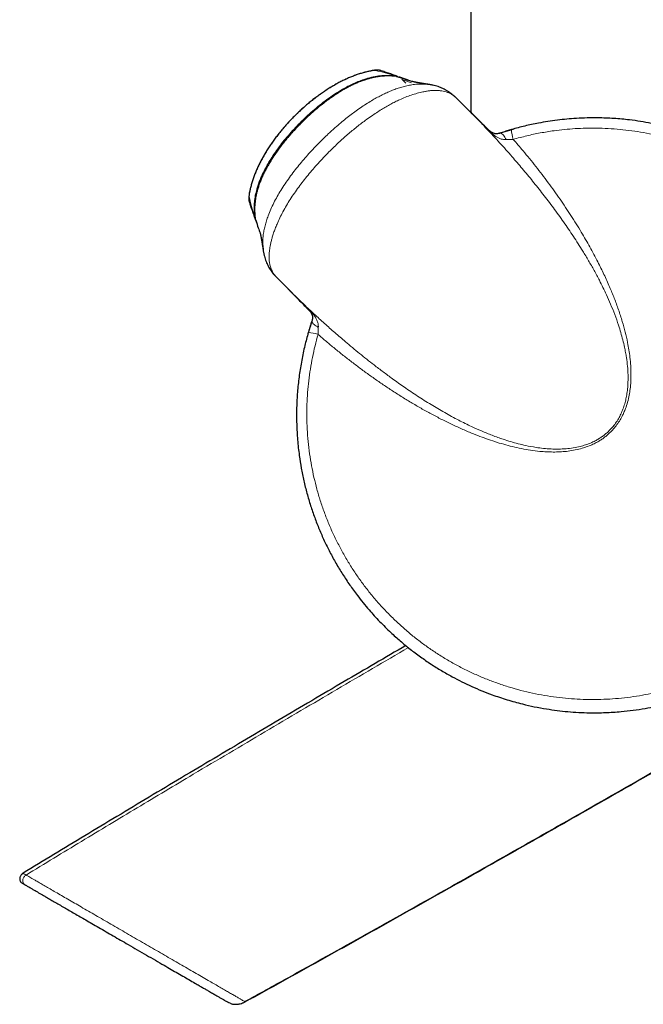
# Model space of a CAD drawing. Header units: millimetres. Extents: x 8 to 2314, y 12 to 2305.
# Tile 10 of 156: x 474 to 530, y 889 to 977. Entities that reach past the tile are written whole.
import ezdxf

# ---------------------------------------------------------------- set-up
doc = ezdxf.new("R2010")
doc.units = ezdxf.units.MM

msp = doc.modelspace()

# ---------------------------------------------------------------- linework, layer by layer
at = {"color": 7, "linetype": 'Continuous', "lineweight": 30}
for p, q in [((514.373, 979.712), (514.373, 968.906)), ((505.567, 972.606), (505.532, 972.594)), ((507.768, 972.098), (507.768, 972.099)), ((507.822, 972.115), (507.843, 972.107)), ((508.608, 971.491), (508.231, 971.868)), ((514.259, 969.016), (513.11, 970.164)), ((514.229, 969.039), (514.256, 969.013)), ((494.675, 961.714), (494.687, 961.749)), ((495.162, 959.464), (495.172, 959.436)), ((495.183, 959.514), (495.183, 959.514)), ((495.236, 959.283), (495.301, 959.095)), ((497.114, 954.175), (497.114, 954.175)), ((497.114, 954.175), (498.263, 953.025)), ((498.265, 953.027), (498.239, 953.054)), ((492.962, 889.524), (492.802, 889.601))]:
    msp.add_line(p, q, dxfattribs=at)
at = {"color": 252, "linetype": 'Continuous', "lineweight": 0}
for p, q in [((507.611, 972.163), (507.607, 972.12)), ((509.116, 971.525), (508.322, 971.802)), ((495.161, 959.675), (495.119, 959.67))]:
    msp.add_line(p, q, dxfattribs=at)
at = {"color": 252, "linetype": 'Continuous', "lineweight": 0, "flags": 128}
for points in [[(515.995, 967.312), (515.991, 967.315), (515.986, 967.316), (515.979, 967.316), (515.971, 967.315), (515.962, 967.312), (515.951, 967.307)], [(516.94, 967.031), (516.989, 967.039), (517.042, 967.032), (517.099, 967.009), (517.159, 966.971), (517.222, 966.919), (517.285, 966.853), (517.349, 966.774), (517.413, 966.683), (517.476, 966.582), (517.536, 966.472)], [(499.969, 951.287), (499.967, 951.29), (499.965, 951.296), (499.965, 951.302), (499.967, 951.31), (499.97, 951.32), (499.974, 951.331)], [(500.25, 950.342), (500.242, 950.293), (500.25, 950.24), (500.273, 950.182), (500.31, 950.122), (500.363, 950.06), (500.429, 949.996), (500.507, 949.932), (500.598, 949.868), (500.699, 949.806), (500.81, 949.745)]]:
    msp.add_lwpolyline(points, dxfattribs=at)
at = {"color": 7, "linetype": 'Continuous', "lineweight": 30, "flags": 128}
for points in [[(516.941, 967.032), (516.977, 967.043), (517.228, 967.126)], [(517.243, 967.131), (517.638, 967.255), (518.239, 967.43)]]:
    msp.add_lwpolyline(points, dxfattribs=at)
at = {"color": 252, "linetype": 'Continuous', "lineweight": 0}
for centre, radius, start, end in [((506.101, 971.688), 0.966, 71.25109, 101.29588), ((520.918, 967.448), 2.912, 181.63252, 199.16768), ((495.593, 961.181), 0.966, 168.72576, 198.74347), ((499.979, 951.298), 0.0146, 227.46958, 271.77485), ((499.928, 946.874), 2.4, 68.9417, 90.25798)]:
    msp.add_arc(centre, radius, start, end, dxfattribs=at)
at = {"color": 7, "linetype": 'Continuous', "lineweight": 30}
msp.add_arc((525.373, 941.909), 26.5, 161.53583, 164.08199, dxfattribs=at)
for points, knots in [([(505.568, 972.605), (505.527, 972.597), (505.381, 972.571), (505.122, 972.51), (504.789, 972.424), (504.449, 972.32), (504.107, 972.202), (503.764, 972.071), (503.42, 971.925), (503.075, 971.766), (502.728, 971.592), (502.381, 971.405), (502.034, 971.205), (501.689, 970.992), (501.346, 970.769), (501.006, 970.534), (500.669, 970.288), (500.335, 970.031), (500.004, 969.764), (499.678, 969.488), (499.357, 969.203), (499.043, 968.911), (498.735, 968.612), (498.434, 968.305), (498.14, 967.992), (497.852, 967.671), (497.573, 967.345), (497.303, 967.013), (497.042, 966.677), (496.791, 966.337), (496.551, 965.992), (496.32, 965.643), (496.101, 965.291), (495.895, 964.937), (495.702, 964.582), (495.524, 964.226), (495.359, 963.87), (495.207, 963.512), (495.071, 963.155), (494.95, 962.801), (494.845, 962.451), (494.76, 962.116), (494.705, 961.876), (494.683, 961.75), (494.679, 961.727)], [0, 0, 0, 0, 0.007859, 0.028609, 0.051, 0.073632, 0.096559, 0.119798, 0.143296, 0.167192, 0.191455, 0.216046, 0.240911, 0.265989, 0.291205, 0.316556, 0.342043, 0.367762, 0.393638, 0.419619, 0.445651, 0.471672, 0.497608, 0.523518, 0.549661, 0.575767, 0.601828, 0.627833, 0.653776, 0.67965, 0.705397, 0.731103, 0.756836, 0.782258, 0.807394, 0.832272, 0.856926, 0.881389, 0.905746, 0.92943, 0.952625, 0.975555, 0.995468, 1, 1, 1, 1]), ([(507.768, 972.097), (507.711, 972.104), (507.559, 972.124), (507.314, 972.14), (507.032, 972.147), (506.751, 972.14), (506.466, 972.119), (506.179, 972.085), (505.888, 972.037), (505.597, 971.975), (505.3, 971.898), (504.996, 971.806), (504.685, 971.699), (504.368, 971.576), (504.048, 971.438), (503.722, 971.283), (503.39, 971.111), (503.05, 970.92), (502.701, 970.71), (502.339, 970.478), (501.962, 970.221), (501.575, 969.942), (501.182, 969.643), (500.791, 969.328), (500.401, 968.997), (500.011, 968.648), (499.621, 968.281), (499.229, 967.894), (498.841, 967.493), (498.464, 967.083), (498.106, 966.672), (497.768, 966.262), (497.449, 965.853), (497.148, 965.445), (496.876, 965.051), (496.631, 964.676), (496.416, 964.324), (496.221, 963.983), (496.04, 963.641), (495.872, 963.295), (495.719, 962.947), (495.586, 962.606), (495.471, 962.272), (495.376, 961.955), (495.3, 961.657), (495.24, 961.369), (495.193, 961.078), (495.159, 960.782), (495.14, 960.489), (495.135, 960.198), (495.145, 959.911), (495.162, 959.683), (495.18, 959.551), (495.185, 959.514)], [0, 0, 0, 0, 0.00878, 0.02366, 0.03777, 0.052305, 0.066985, 0.081851, 0.096946, 0.112309, 0.127865, 0.144181, 0.161196, 0.178626, 0.196552, 0.215059, 0.234242, 0.254214, 0.275113, 0.297113, 0.320464, 0.345439, 0.370786, 0.396568, 0.422853, 0.449711, 0.477223, 0.50548, 0.534607, 0.563319, 0.591319, 0.618633, 0.64529, 0.67132, 0.696755, 0.719194, 0.740345, 0.760448, 0.779664, 0.800073, 0.819608, 0.838378, 0.856503, 0.874085, 0.889305, 0.903961, 0.919444, 0.934734, 0.949838, 0.964772, 0.979557, 0.994222, 1, 1, 1, 1]), ([(506.377, 972.613), (506.359, 972.619), (506.315, 972.632), (506.246, 972.645), (506.174, 972.655), (506.105, 972.66), (506.035, 972.661), (505.957, 972.658), (505.866, 972.651), (505.763, 972.639), (505.662, 972.623), (505.596, 972.611), (505.567, 972.605)], [0, 0, 0, 0, 0.065011, 0.153866, 0.237296, 0.318156, 0.402718, 0.500165, 0.626124, 0.768356, 0.897498, 1, 1, 1, 1]), ([(507.844, 972.11), (507.783, 972.132), (507.447, 972.25), (506.969, 972.414), (506.556, 972.553), (506.411, 972.602)], [0, 0, 0, 0, 0.1264588, 0.694292, 1, 1, 1, 1]), ([(507.768, 972.098), (508.045, 972.014), (508.38, 971.912), (508.709, 971.797), (508.765, 971.777)], [0, 0, 0, 0, 0.828655, 1, 1, 1, 1]), ([(508.745, 971.788), (508.516, 971.868), (508.262, 971.957), (508.013, 972.041), (507.988, 972.049)], [0, 0, 0, 0, 0.901133, 1, 1, 1, 1]), ([(509.13, 971.652), (509.019, 971.692), (508.895, 971.736), (508.773, 971.779), (508.76, 971.783)], [0, 0, 0, 0, 0.89511, 1, 1, 1, 1]), ([(510.723, 971.37), (510.708, 971.373), (510.671, 971.378), (510.616, 971.387), (510.559, 971.395), (510.507, 971.403), (510.461, 971.41), (510.418, 971.417), (510.38, 971.423), (510.342, 971.429), (510.303, 971.435), (510.26, 971.442), (510.213, 971.449), (510.166, 971.457), (510.121, 971.464), (510.081, 971.471), (510.046, 971.477), (510.016, 971.482), (509.991, 971.486), (509.97, 971.49), (509.95, 971.493), (509.928, 971.497), (509.901, 971.501), (509.872, 971.506), (509.84, 971.512), (509.808, 971.517), (509.776, 971.523), (509.746, 971.528), (509.712, 971.535), (509.674, 971.541), (509.633, 971.549), (509.598, 971.555), (509.566, 971.561), (509.536, 971.567), (509.505, 971.573), (509.47, 971.58), (509.429, 971.588), (509.384, 971.597), (509.341, 971.606), (509.305, 971.613), (509.271, 971.621), (509.24, 971.628), (509.211, 971.634), (509.183, 971.64), (509.159, 971.646), (509.138, 971.651), (509.122, 971.655), (509.111, 971.658), (509.105, 971.66), (509.107, 971.659), (509.107, 971.659)], [0, 0, 0, 0, 0.021115, 0.049575, 0.075116, 0.098159, 0.119133, 0.138487, 0.156224, 0.172851, 0.191242, 0.211845, 0.234655, 0.259663, 0.280431, 0.299639, 0.316877, 0.332148, 0.343567, 0.353577, 0.363028, 0.374499, 0.388163, 0.404013, 0.420952, 0.438738, 0.455665, 0.471717, 0.486896, 0.511836, 0.534013, 0.553952, 0.572462, 0.589558, 0.607734, 0.629497, 0.657431, 0.688655, 0.717694, 0.744429, 0.769529, 0.795856, 0.821914, 0.849603, 0.878072, 0.906706, 0.93552, 0.964513, 0.993705, 1, 1, 1, 1]), ([(511.072, 971.3), (511.033, 971.31), (510.891, 971.347), (510.634, 971.384), (510.416, 971.411), (510.304, 971.413), (510.303, 971.413)], [0, 0, 0, 0, 0.15728, 0.576013, 0.996547, 1, 1, 1, 1]), ([(513.017, 970.244), (513.002, 970.259), (512.932, 970.326), (512.801, 970.439), (512.618, 970.585), (512.424, 970.723), (512.22, 970.851), (512.012, 970.965), (511.8, 971.064), (511.584, 971.151), (511.36, 971.226), (511.191, 971.275), (511.096, 971.295), (511.08, 971.299)], [0, 0, 0, 0, 0.0303, 0.137423, 0.240945, 0.352487, 0.460567, 0.565726, 0.667714, 0.769614, 0.873882, 0.978712, 1, 1, 1, 1]), ([(499.917, 949.274), (499.811, 948.89), (499.646, 948.291), (499.46, 947.467), (499.327, 946.809), (499.211, 946.147), (499.112, 945.482), (499.03, 944.814), (498.964, 944.142), (498.916, 943.469), (498.882, 942.74), (498.868, 941.958), (498.879, 941.167), (498.911, 940.421), (498.96, 939.721), (499.027, 939.021), (499.131, 938.179), (499.287, 937.196), (499.514, 936.075), (499.791, 934.96), (500.114, 933.868), (500.479, 932.801), (500.885, 931.76), (501.336, 930.733), (501.834, 929.719), (502.377, 928.722), (502.967, 927.742), (503.602, 926.785), (504.216, 925.941), (504.795, 925.204), (505.3, 924.602), (505.792, 924.048), (506.268, 923.539), (506.758, 923.043), (507.366, 922.459), (508.102, 921.799), (508.981, 921.077), (509.893, 920.39), (510.824, 919.75), (511.768, 919.158), (512.686, 918.635), (513.586, 918.168), (514.466, 917.751), (515.362, 917.366), (516.189, 917.046), (516.941, 916.783), (517.613, 916.567), (518.293, 916.369), (519.1, 916.157), (520.038, 915.944), (521.068, 915.754), (522.064, 915.61), (523.023, 915.507), (523.988, 915.439), (524.867, 915.409), (525.657, 915.407), (526.358, 915.424), (527.059, 915.459), (527.886, 915.523), (528.838, 915.629), (529.869, 915.786), (530.853, 915.976), (531.79, 916.191), (532.72, 916.442), (533.557, 916.7), (534.302, 916.955), (534.956, 917.199), (535.604, 917.46), (536.365, 917.79), (537.232, 918.202), (538.159, 918.69), (539.03, 919.192), (539.848, 919.704), (540.648, 920.247), (541.357, 920.767), (541.979, 921.253), (542.519, 921.699), (543.047, 922.16), (543.66, 922.723), (544.348, 923.4), (545.068, 924.169), (545.73, 924.934), (546.337, 925.69), (546.918, 926.469), (547.419, 927.197), (547.848, 927.864), (548.213, 928.465), (548.562, 929.077), (548.959, 929.816), (549.389, 930.69), (549.82, 931.665), (550.196, 932.616), (550.523, 933.541), (550.816, 934.479), (551.05, 935.34), (551.236, 936.12), (551.382, 936.816), (551.509, 937.516), (551.624, 938.26), (551.722, 939.048), (551.795, 939.834), (551.842, 940.578), (551.868, 941.279), (551.876, 941.981), (551.862, 942.828), (551.812, 943.821), (551.705, 944.959), (551.548, 946.095), (551.361, 947.123), (551.158, 948.042), (550.962, 948.809), (550.757, 949.527), (550.547, 950.197), (550.318, 950.861), (550.021, 951.657), (549.64, 952.576), (549.157, 953.614), (548.627, 954.634), (548.105, 955.54), (547.607, 956.335), (547.168, 956.989), (546.736, 957.594), (546.315, 958.151), (545.879, 958.698), (545.335, 959.345), (544.672, 960.081), (543.873, 960.894), (543.036, 961.675), (542.176, 962.411), (541.296, 963.101), (540.436, 963.72), (539.587, 964.281), (538.754, 964.789), (537.9, 965.267), (537.109, 965.673), (536.387, 966.015), (535.739, 966.301), (535.082, 966.569), (534.298, 966.866), (533.383, 967.177), (532.373, 967.475), (531.392, 967.722), (530.443, 967.925), (529.485, 968.094), (528.609, 968.215), (527.82, 968.299), (527.117, 968.354), (526.412, 968.391), (525.621, 968.412), (524.743, 968.407), (523.819, 968.368), (522.934, 968.301), (522.088, 968.209), (521.244, 968.09), (520.279, 967.921), (519.197, 967.691), (518.404, 967.474), (518.008, 967.365)], [0, 0, 0, 0, 0.008509, 0.013285, 0.018065, 0.022861, 0.027658, 0.032467, 0.037276, 0.042102, 0.046931, 0.052901, 0.058876, 0.063892, 0.068908, 0.073939, 0.078969, 0.08713, 0.095305, 0.103548, 0.111807, 0.119793, 0.127792, 0.135857, 0.143935, 0.152117, 0.160313, 0.168577, 0.176856, 0.182814, 0.188778, 0.193783, 0.198788, 0.203807, 0.208825, 0.216963, 0.225116, 0.233335, 0.241568, 0.249453, 0.257352, 0.264324, 0.271297, 0.278307, 0.285316, 0.290378, 0.295439, 0.300515, 0.30559, 0.313385, 0.321193, 0.328085, 0.334977, 0.341906, 0.348835, 0.353838, 0.35884, 0.363857, 0.368874, 0.376609, 0.384357, 0.391198, 0.398038, 0.404915, 0.411792, 0.416757, 0.421723, 0.426703, 0.431682, 0.439424, 0.447179, 0.454026, 0.460873, 0.467758, 0.474642, 0.479614, 0.484586, 0.489572, 0.494559, 0.502337, 0.510129, 0.51701, 0.523891, 0.53081, 0.537729, 0.542727, 0.547724, 0.552736, 0.557748, 0.565627, 0.57352, 0.580491, 0.587462, 0.594472, 0.601482, 0.606546, 0.61161, 0.616689, 0.621767, 0.627722, 0.633683, 0.638687, 0.643691, 0.648709, 0.653728, 0.661869, 0.670025, 0.678249, 0.686489, 0.692475, 0.698467, 0.703498, 0.708528, 0.713573, 0.718617, 0.726799, 0.734996, 0.743261, 0.751541, 0.757512, 0.76349, 0.768506, 0.773523, 0.778554, 0.783585, 0.791742, 0.799915, 0.808154, 0.816408, 0.824322, 0.832248, 0.839247, 0.846245, 0.85328, 0.860316, 0.865396, 0.870476, 0.87557, 0.880665, 0.88851, 0.896369, 0.903307, 0.910244, 0.917219, 0.924194, 0.92923, 0.934266, 0.939317, 0.944367, 0.951241, 0.958125, 0.96419, 0.970254, 0.976345, 0.982435, 0.991208, 1, 1, 1, 1]), ([(515.995, 967.312), (515.82, 967.484), (515.251, 968.043), (514.611, 968.672), (514.146, 969.129), (514.075, 969.199)], [0, 0, 0, 0, 0.273471, 0.888588, 1, 1, 1, 1]), ([(516.941, 967.032), (516.941, 967.032), (516.912, 967.021), (516.855, 967.008), (516.768, 966.992), (516.68, 966.987), (516.591, 966.991), (516.501, 967.006), (516.416, 967.031), (516.341, 967.062), (516.275, 967.095), (516.217, 967.131), (516.165, 967.167), (516.117, 967.203), (516.073, 967.24), (516.031, 967.277), (516.006, 967.301), (515.995, 967.313)], [0, 0, 0, 0, 0.000037, 0.077221, 0.162659, 0.255753, 0.355011, 0.459391, 0.577486, 0.66193, 0.734001, 0.799727, 0.848362, 0.892158, 0.931648, 0.967777, 1, 1, 1, 1]), ([(518.008, 967.365), (517.939, 967.345), (517.801, 967.304), (517.592, 967.241), (517.384, 967.176), (517.164, 967.106), (517.018, 967.057), (516.94, 967.031)], [0, 0, 0, 0, 0.189617, 0.380286, 0.574478, 0.769996, 1, 1, 1, 1]), ([(494.675, 961.714), (494.669, 961.679), (494.656, 961.606), (494.64, 961.498), (494.627, 961.382), (494.621, 961.276), (494.621, 961.179), (494.627, 961.098), (494.639, 961.018), (494.652, 960.953), (494.665, 960.915), (494.668, 960.906)], [0, 0, 0, 0, 0.12402, 0.259404, 0.401994, 0.577627, 0.68725, 0.774421, 0.866803, 0.967519, 1, 1, 1, 1]), ([(494.679, 960.87), (494.711, 960.773), (494.835, 960.406), (494.995, 959.939), (495.126, 959.566), (495.16, 959.469)], [0, 0, 0, 0, 0.20986, 0.794579, 1, 1, 1, 1]), ([(495.172, 959.44), (495.181, 959.412), (495.196, 959.367), (495.219, 959.325), (495.228, 959.308)], [0, 0, 0, 0, 0.606616, 1, 1, 1, 1]), ([(495.187, 959.494), (495.191, 959.47), (495.2, 959.403), (495.218, 959.33), (495.236, 959.282), (495.239, 959.276)], [0, 0, 0, 0, 0.326246, 0.900643, 1, 1, 1, 1]), ([(495.24, 959.271), (495.316, 959.05), (495.441, 958.682), (495.574, 958.307), (495.627, 958.158)], [0, 0, 0, 0, 0.601169, 1, 1, 1, 1]), ([(495.621, 958.178), (495.621, 958.177), (495.621, 958.177), (495.624, 958.167), (495.628, 958.152), (495.633, 958.131), (495.639, 958.105), (495.646, 958.077), (495.653, 958.047), (495.66, 958.016), (495.666, 957.986), (495.672, 957.956), (495.678, 957.928), (495.684, 957.902), (495.689, 957.875), (495.695, 957.844), (495.702, 957.809), (495.709, 957.775), (495.715, 957.743), (495.721, 957.713), (495.726, 957.683), (495.732, 957.652), (495.738, 957.619), (495.744, 957.585), (495.751, 957.548), (495.758, 957.508), (495.765, 957.467), (495.773, 957.425), (495.779, 957.385), (495.786, 957.347), (495.792, 957.31), (495.798, 957.274), (495.805, 957.235), (495.812, 957.193), (495.819, 957.148), (495.827, 957.1), (495.835, 957.052), (495.842, 957.007), (495.848, 956.968), (495.853, 956.937), (495.856, 956.915), (495.859, 956.899), (495.862, 956.882), (495.865, 956.86), (495.869, 956.832), (495.875, 956.798), (495.881, 956.757), (495.888, 956.71), (495.896, 956.656), (495.904, 956.605), (495.909, 956.572), (495.911, 956.559)], [0, 0, 0, 0, 0.024831, 0.052489, 0.082338, 0.113406, 0.145047, 0.173589, 0.201876, 0.228639, 0.252972, 0.275455, 0.297755, 0.313153, 0.33077, 0.350824, 0.373328, 0.395772, 0.41567, 0.433006, 0.451347, 0.468377, 0.486481, 0.505665, 0.525939, 0.54733, 0.569843, 0.591359, 0.612144, 0.63168, 0.649962, 0.66746, 0.686374, 0.706428, 0.728094, 0.751379, 0.775489, 0.797165, 0.816045, 0.832123, 0.840205, 0.847329, 0.854404, 0.864129, 0.876686, 0.892077, 0.91031, 0.93139, 0.955325, 0.982121, 1, 1, 1, 1]), ([(495.87, 957.028), (495.875, 956.931), (495.886, 956.686), (495.927, 956.41), (495.974, 956.239), (495.983, 956.206)], [0, 0, 0, 0, 0.347429, 0.874215, 1, 1, 1, 1]), ([(495.916, 956.561), (495.927, 956.475), (495.942, 956.353), (495.974, 956.239), (495.983, 956.206)], [0, 0, 0, 0, 0.712641, 1, 1, 1, 1]), ([(495.984, 956.198), (495.993, 956.157), (496.021, 956.036), (496.08, 955.842), (496.161, 955.614), (496.254, 955.396), (496.358, 955.186), (496.473, 954.983), (496.6, 954.787), (496.733, 954.604), (496.876, 954.43), (496.976, 954.318), (497.03, 954.264), (497.034, 954.26)], [0, 0, 0, 0, 0.054793, 0.161859, 0.268498, 0.374636, 0.477748, 0.58306, 0.688651, 0.795017, 0.892683, 0.992378, 1, 1, 1, 1]), ([(498.083, 953.205), (498.148, 953.14), (498.413, 952.871), (499.041, 952.231), (499.605, 951.657), (499.969, 951.287)], [0, 0, 0, 0, 0.102385, 0.421222, 1, 1, 1, 1]), ([(499.969, 951.287), (499.976, 951.279), (499.997, 951.258), (500.031, 951.221), (500.069, 951.177), (500.104, 951.131), (500.139, 951.083), (500.171, 951.032), (500.203, 950.974), (500.233, 950.91), (500.26, 950.837), (500.281, 950.754), (500.292, 950.669), (500.294, 950.576), (500.285, 950.483), (500.271, 950.41), (500.257, 950.369), (500.253, 950.358)], [0, 0, 0, 0, 0.021069, 0.059775, 0.097836, 0.14072, 0.188212, 0.240481, 0.305266, 0.381068, 0.468998, 0.576979, 0.679449, 0.783531, 0.88417, 0.967695, 1, 1, 1, 1]), ([(500.25, 950.342), (500.229, 950.277), (500.186, 950.148), (500.12, 949.945), (500.055, 949.738), (499.987, 949.513), (499.941, 949.358), (499.917, 949.274)], [0, 0, 0, 0, 0.188873, 0.379127, 0.57345, 0.769056, 1, 1, 1, 1]), ([(508.603, 921.397), (506.776, 920.329), (503.011, 918.127), (497.318, 914.774), (491.529, 911.345), (485.764, 907.903), (480.095, 904.495), (476.356, 902.222), (474.525, 901.108)], [0, 0, 0, 0, 0.160082, 0.329967, 0.499681, 0.669041, 0.837863, 1, 1, 1, 1]), ([(494.268, 889.676), (495.532, 890.373), (499.138, 892.36), (505.072, 895.671), (512.074, 899.602), (519.063, 903.557), (526.034, 907.525), (532.855, 911.426), (537.348, 914.008), (539.527, 915.26)], [0, 0, 0, 0, 0.0833069, 0.2375831, 0.3920968, 0.5466378, 0.7009951, 0.8549569, 1, 1, 1, 1]), ([(539.598, 915.253), (537.506, 914.051), (533.312, 911.641), (527.004, 908.033), (520.672, 904.425), (514.221, 900.769), (507.657, 897.074), (500.99, 893.344), (496.536, 890.881), (494.312, 889.651)], [0, 0, 0, 0, 0.1391756, 0.2789274, 0.4190755, 0.5594403, 0.7065263, 0.8534478, 1, 1, 1, 1]), ([(474.524, 901.108), (474.483, 901.079), (474.403, 901.022), (474.319, 900.913), (474.268, 900.812), (474.239, 900.716), (474.226, 900.609), (474.238, 900.503), (474.272, 900.411), (474.313, 900.342), (474.369, 900.28), (474.416, 900.249), (474.439, 900.233)], [0, 0, 0, 0, 0.145203, 0.277742, 0.38599, 0.466212, 0.563165, 0.69131, 0.764266, 0.84101, 0.920049, 1, 1, 1, 1]), ([(474.439, 900.233), (474.445, 900.23), (474.457, 900.223), (474.545, 900.172), (474.652, 900.11), (474.705, 900.079)], [0, 0, 0, 0, 0.333271, 0.666589, 1, 1, 1, 1]), ([(474.705, 900.079), (474.716, 900.073), (474.737, 900.061), (474.823, 900.011), (474.95, 899.937), (475.121, 899.838), (475.335, 899.715), (475.566, 899.581), (475.8, 899.446), (476.025, 899.315), (476.267, 899.175), (476.557, 899.007), (476.901, 898.808), (477.308, 898.572), (477.736, 898.324), (478.181, 898.067), (478.638, 897.802), (479.113, 897.527), (479.606, 897.242), (480.117, 896.946), (480.674, 896.624), (481.273, 896.277), (481.913, 895.906), (482.56, 895.531), (483.215, 895.152), (483.929, 894.739), (484.696, 894.295), (485.508, 893.824), (486.307, 893.362), (487.044, 892.935), (487.714, 892.547), (488.316, 892.199), (488.889, 891.867), (489.435, 891.551), (489.894, 891.285), (490.274, 891.065), (490.581, 890.887), (490.87, 890.72), (491.169, 890.547), (491.471, 890.372), (491.768, 890.2), (492.033, 890.047), (492.264, 889.913), (492.457, 889.801), (492.609, 889.713), (492.719, 889.649), (492.789, 889.609), (492.798, 889.604), (492.802, 889.601)], [0, 0, 0, 0, 0.020744, 0.041343, 0.061933, 0.08265, 0.103627, 0.124994, 0.140383, 0.155756, 0.171155, 0.186623, 0.207425, 0.228521, 0.250004, 0.270552, 0.291114, 0.311763, 0.332568, 0.3536, 0.374925, 0.399937, 0.424854, 0.449776, 0.474804, 0.500038, 0.531529, 0.562718, 0.5938, 0.624973, 0.650592, 0.675775, 0.700643, 0.72532, 0.749934, 0.766223, 0.782245, 0.798039, 0.813646, 0.834234, 0.854669, 0.875055, 0.895935, 0.916714, 0.937521, 0.958513, 0.979294, 1, 1, 1, 1]), ([(492.962, 889.524), (492.998, 889.51), (493.063, 889.486), (493.171, 889.46), (493.276, 889.444), (493.374, 889.437), (493.47, 889.434), (493.57, 889.438), (493.707, 889.452), (493.879, 889.487), (494.084, 889.552), (494.222, 889.622), (494.297, 889.66)], [0, 0, 0, 0, 0.138476, 0.252615, 0.343618, 0.415336, 0.458226, 0.518632, 0.603072, 0.711948, 0.844879, 1, 1, 1, 1]), ([(494.292, 889.663), (494.291, 889.664), (494.289, 889.665), (494.274, 889.674), (494.267, 889.678)], [0, 0, 0, 0, 0.517168, 1, 1, 1, 1])]:
    msp.add_open_spline(points, degree=3, knots=knots, dxfattribs=at)
at = {"color": 252, "linetype": 'Continuous', "lineweight": 0}
for points, knots in [([(505.532, 972.594), (505.339, 972.553), (504.951, 972.469), (504.376, 972.296), (503.806, 972.088), (503.273, 971.858), (502.776, 971.615), (502.315, 971.366), (501.861, 971.097), (501.409, 970.808), (500.962, 970.5), (500.519, 970.172), (500.085, 969.828), (499.677, 969.484), (499.297, 969.144), (498.942, 968.81), (498.594, 968.466), (498.254, 968.111), (497.921, 967.745), (497.596, 967.368), (497.282, 966.983), (496.988, 966.6), (496.714, 966.223), (496.43, 965.807), (496.133, 965.34), (495.832, 964.818), (495.577, 964.33), (495.365, 963.877), (495.19, 963.462), (495.033, 963.042), (494.896, 962.616), (494.778, 962.185), (494.717, 961.895), (494.687, 961.749)], [0, 0, 0, 0, 0.038186, 0.076736, 0.115288, 0.154189, 0.186855, 0.219522, 0.252447, 0.285372, 0.319058, 0.352745, 0.386677, 0.420609, 0.450176, 0.479743, 0.509469, 0.539194, 0.569416, 0.599639, 0.630033, 0.660428, 0.68818, 0.715932, 0.753428, 0.790947, 0.82844, 0.85698, 0.885519, 0.913991, 0.94261, 0.971228, 1, 1, 1, 1]), ([(495.119, 959.67), (495.105, 959.855), (495.077, 960.223), (495.1, 960.783), (495.17, 961.346), (495.278, 961.844), (495.401, 962.272), (495.524, 962.635), (495.664, 962.995), (495.819, 963.35), (496.017, 963.762), (496.266, 964.223), (496.597, 964.776), (496.982, 965.358), (497.427, 965.966), (497.897, 966.557), (498.394, 967.135), (498.914, 967.698), (499.458, 968.246), (500.022, 968.776), (500.618, 969.296), (501.246, 969.802), (501.909, 970.29), (502.599, 970.747), (503.24, 971.12), (503.824, 971.415), (504.341, 971.643), (504.802, 971.814), (505.202, 971.938), (505.537, 972.025), (505.954, 972.112), (506.456, 972.179), (507.036, 972.206), (507.421, 972.177), (507.611, 972.163)], [0, 0, 0, 0, 0.028764, 0.057532, 0.087261, 0.116995, 0.136838, 0.156786, 0.176736, 0.196959, 0.217183, 0.2479, 0.27862, 0.317615, 0.356696, 0.395993, 0.435349, 0.475385, 0.515471, 0.55571, 0.596002, 0.638647, 0.681372, 0.724404, 0.767576, 0.796923, 0.826288, 0.855622, 0.873568, 0.891513, 0.909555, 0.939924, 0.970289, 1, 1, 1, 1]), ([(507.768, 972.098), (507.591, 972.116), (507.236, 972.151), (506.697, 972.142), (506.157, 972.087), (505.68, 971.996), (505.269, 971.889), (504.923, 971.781), (504.521, 971.636), (504.068, 971.446), (503.511, 971.175), (502.923, 970.848), (502.309, 970.46), (501.72, 970.05), (501.148, 969.616), (500.587, 969.156), (500.039, 968.674), (499.505, 968.17), (498.987, 967.647), (498.42, 967.037), (497.872, 966.394), (497.345, 965.718), (496.946, 965.157), (496.616, 964.65), (496.348, 964.204), (496.084, 963.724), (495.832, 963.207), (495.599, 962.648), (495.404, 962.07), (495.274, 961.554), (495.196, 961.11), (495.154, 960.74), (495.135, 960.368), (495.138, 959.957), (495.167, 959.674), (495.183, 959.514)], [0, 0, 0, 0, 0.027436, 0.054875, 0.082993, 0.111114, 0.129709, 0.148405, 0.167101, 0.195625, 0.224151, 0.262587, 0.29932, 0.336136, 0.373157, 0.410232, 0.447923, 0.48566, 0.523526, 0.561434, 0.614091, 0.653823, 0.693553, 0.720294, 0.747033, 0.773864, 0.804798, 0.835729, 0.867224, 0.898708, 0.91774, 0.936771, 0.956014, 0.975257, 1, 1, 1, 1]), ([(505.912, 972.636), (505.899, 972.637), (505.875, 972.64), (505.806, 972.635), (505.727, 972.627), (505.635, 972.613), (505.567, 972.6), (505.532, 972.594)], [0, 0, 0, 0, 0.214308, 0.401954, 0.597398, 0.796145, 1, 1, 1, 1]), ([(507.611, 972.163), (507.327, 972.248), (506.758, 972.42), (506.194, 972.564), (505.912, 972.636)], [0, 0, 0, 0, 0.4999873, 1, 1, 1, 1]), ([(507.611, 972.163), (507.667, 972.156), (507.74, 972.147), (507.807, 972.121), (507.822, 972.115)], [0, 0, 0, 0, 0.778762, 1, 1, 1, 1]), ([(510.303, 971.413), (510.172, 971.418), (509.909, 971.426), (509.483, 971.399), (509.039, 971.339), (508.58, 971.244), (508.141, 971.125), (507.714, 970.985), (507.302, 970.827), (506.898, 970.651), (506.491, 970.457), (506.079, 970.241), (505.636, 969.991), (505.173, 969.708), (504.675, 969.381), (504.198, 969.047), (503.724, 968.695), (503.268, 968.34), (502.784, 967.943), (502.256, 967.489), (501.622, 966.912), (501.004, 966.312), (500.435, 965.725), (499.971, 965.225), (499.52, 964.712), (499.079, 964.186), (498.653, 963.646), (498.239, 963.092), (497.844, 962.526), (497.479, 961.961), (497.147, 961.399), (496.846, 960.839), (496.575, 960.267), (496.356, 959.733), (496.188, 959.241), (496.062, 958.795), (495.964, 958.35), (495.899, 957.932), (495.867, 957.54), (495.855, 957.246), (495.867, 957.077), (495.87, 957.028)], [0, 0, 0, 0, 0.019998, 0.040237, 0.063996, 0.08625, 0.108597, 0.129409, 0.15028, 0.170592, 0.190944, 0.212723, 0.234539, 0.260426, 0.286358, 0.31501, 0.338714, 0.365464, 0.392243, 0.422083, 0.458027, 0.506191, 0.536336, 0.566512, 0.596788, 0.627102, 0.657866, 0.688675, 0.719643, 0.750676, 0.77958, 0.808562, 0.837822, 0.8672, 0.889365, 0.911607, 0.933593, 0.955673, 0.97404, 0.992476, 1, 1, 1, 1]), ([(497.116, 954.177), (497.09, 954.202), (496.989, 954.3), (496.84, 954.492), (496.701, 954.727), (496.606, 954.949), (496.53, 955.182), (496.466, 955.471), (496.43, 955.824), (496.427, 956.205), (496.457, 956.56), (496.504, 956.881), (496.559, 957.168), (496.628, 957.467), (496.717, 957.798), (496.828, 958.153), (496.968, 958.544), (497.148, 958.995), (497.381, 959.502), (497.663, 960.052), (497.973, 960.6), (498.312, 961.148), (498.675, 961.695), (499.063, 962.24), (499.469, 962.778), (499.894, 963.311), (500.336, 963.838), (500.796, 964.358), (501.269, 964.868), (501.841, 965.457), (502.519, 966.117), (503.18, 966.717), (503.724, 967.182), (504.14, 967.524), (504.562, 967.856), (505.028, 968.208), (505.502, 968.547), (505.984, 968.872), (506.419, 969.148), (506.843, 969.4), (507.249, 969.627), (507.651, 969.835), (508.087, 970.045), (508.567, 970.25), (509.089, 970.444), (509.611, 970.606), (510.059, 970.715), (510.431, 970.784), (510.737, 970.826), (511.045, 970.851), (511.36, 970.854), (511.658, 970.834), (511.937, 970.789), (512.193, 970.722), (512.434, 970.633), (512.658, 970.519), (512.889, 970.368), (513.03, 970.238), (513.11, 970.163)], [0, 0, 0, 0, 0.0059935, 0.0232673, 0.0406691, 0.0516919, 0.0627536, 0.0796395, 0.0967365, 0.1139742, 0.1314193, 0.1429255, 0.1544632, 0.1668543, 0.1792764, 0.1940838, 0.2089342, 0.225385, 0.2469707, 0.2686443, 0.2905448, 0.3125064, 0.335093, 0.357726, 0.3804802, 0.4032679, 0.4264389, 0.4496397, 0.4729248, 0.4962357, 0.531915, 0.5676869, 0.585724, 0.6037906, 0.6218725, 0.6399861, 0.6628708, 0.6810962, 0.6993478, 0.7157808, 0.7322396, 0.747825, 0.7634393, 0.7837482, 0.8041475, 0.8248693, 0.8457251, 0.8582331, 0.8707806, 0.8845061, 0.8982966, 0.913287, 0.9265867, 0.940175, 0.9538356, 0.967641, 0.9815167, 1, 1, 1, 1]), ([(514.256, 969.013), (514.392, 968.878), (514.922, 968.354), (515.822, 967.414), (516.955, 966.193), (518, 965.018), (518.979, 963.876), (519.894, 962.77), (520.82, 961.604), (521.739, 960.396), (522.646, 959.141), (523.523, 957.857), (524.261, 956.702), (524.87, 955.686), (525.362, 954.818), (525.788, 954.021), (526.151, 953.298), (526.485, 952.594), (526.84, 951.79), (527.204, 950.884), (527.504, 950.037), (527.739, 949.283), (527.919, 948.629), (528.058, 948.036), (528.164, 947.509), (528.258, 946.948), (528.341, 946.283), (528.385, 945.56), (528.384, 944.884), (528.345, 944.291), (528.274, 943.752), (528.178, 943.268), (528.053, 942.806), (527.894, 942.352), (527.699, 941.912), (527.468, 941.492), (527.199, 941.092), (526.89, 940.718), (526.583, 940.412), (526.293, 940.168), (526.031, 939.975), (525.756, 939.797), (525.426, 939.613), (525.039, 939.432), (524.594, 939.266), (524.082, 939.118), (523.505, 939), (522.857, 938.922), (522.198, 938.892), (521.528, 938.905), (520.859, 938.957), (520.104, 939.055), (519.351, 939.197), (518.599, 939.376), (517.934, 939.561), (517.163, 939.805), (516.291, 940.118), (515.352, 940.5), (514.354, 940.948), (513.263, 941.487), (512.058, 942.14), (510.839, 942.859), (509.641, 943.618), (508.5, 944.387), (507.483, 945.108), (506.586, 945.77), (505.606, 946.519), (504.479, 947.413), (503.318, 948.376), (502.279, 949.269), (501.356, 950.088), (500.445, 950.921), (499.497, 951.815), (498.77, 952.516), (498.349, 952.942), (498.265, 953.027)], [0, 0, 0, 0, 0.008758, 0.033937, 0.059145, 0.084353, 0.105212, 0.127242, 0.149272, 0.172524, 0.195775, 0.219198, 0.242621, 0.257605, 0.272592, 0.287575, 0.29829, 0.309004, 0.322685, 0.337794, 0.352902, 0.363056, 0.373213, 0.383365, 0.390336, 0.397307, 0.408825, 0.42034, 0.429664, 0.438987, 0.446829, 0.453886, 0.460942, 0.468093, 0.475243, 0.482296, 0.489348, 0.496564, 0.503779, 0.508561, 0.513342, 0.518204, 0.523066, 0.530101, 0.537148, 0.544187, 0.553753, 0.563323, 0.573261, 0.583201, 0.593231, 0.603263, 0.617236, 0.627563, 0.637894, 0.648223, 0.663866, 0.67951, 0.693802, 0.713046, 0.734286, 0.755527, 0.776858, 0.798189, 0.817624, 0.833088, 0.848553, 0.873332, 0.898112, 0.916746, 0.935379, 0.95405, 0.972722, 0.994546, 1, 1, 1, 1]), ([(514.206, 969.069), (514.327, 968.949), (514.914, 968.368), (515.492, 967.777), (515.951, 967.307)], [0, 0, 0, 0, 0.205651, 1, 1, 1, 1]), ([(518.168, 966.492), (518.565, 966.601), (519.36, 966.819), (520.57, 967.072), (521.695, 967.254), (522.73, 967.376), (523.673, 967.452), (524.618, 967.493), (525.599, 967.499), (526.617, 967.465), (527.669, 967.386), (528.716, 967.264), (529.766, 967.098), (530.818, 966.885), (531.869, 966.626), (532.908, 966.322), (533.925, 965.977), (534.921, 965.592), (535.893, 965.168), (536.846, 964.705), (537.788, 964.198), (538.716, 963.647), (539.627, 963.05), (540.513, 962.416), (541.365, 961.749), (542.182, 961.051), (542.964, 960.323), (543.716, 959.563), (544.442, 958.766), (545.139, 957.929), (545.806, 957.055), (546.436, 956.153), (547.02, 955.233), (547.56, 954.296), (548.056, 953.346), (548.512, 952.375), (548.931, 951.375), (549.31, 950.349), (549.648, 949.296), (549.94, 948.23), (550.182, 947.163), (550.377, 946.099), (550.525, 945.039), (550.629, 943.974), (550.688, 942.894), (550.701, 941.801), (550.666, 940.698), (550.584, 939.596), (550.456, 938.513), (550.284, 937.451), (550.07, 936.41), (549.813, 935.378), (549.511, 934.348), (549.161, 933.321), (548.763, 932.3), (548.322, 931.296), (547.845, 930.325), (547.333, 929.388), (546.791, 928.485), (546.211, 927.605), (545.59, 926.742), (544.927, 925.897), (544.221, 925.073), (543.481, 924.279), (542.717, 923.527), (541.932, 922.817), (541.128, 922.147), (540.297, 921.511), (539.433, 920.904), (538.536, 920.329), (537.607, 919.786), (536.655, 919.284), (535.694, 918.826), (534.723, 918.413), (533.746, 918.044), (532.754, 917.715), (531.742, 917.425), (530.708, 917.175), (529.656, 916.966), (528.596, 916.802), (527.538, 916.684), (526.484, 916.611), (525.436, 916.581), (524.387, 916.594), (523.331, 916.651), (522.269, 916.753), (521.202, 916.901), (520.144, 917.094), (519.1, 917.33), (518.074, 917.608), (517.066, 917.927), (516.072, 918.287), (515.085, 918.691), (514.107, 919.141), (513.141, 919.636), (512.197, 920.172), (511.282, 920.744), (510.398, 921.351), (509.545, 921.991), (508.719, 922.665), (507.915, 923.38), (507.135, 924.136), (506.381, 924.932), (505.662, 925.76), (504.984, 926.612), (504.348, 927.484), (503.754, 928.377), (503.198, 929.293), (502.676, 930.241), (502.19, 931.221), (501.743, 932.23), (501.34, 933.259), (500.985, 934.293), (500.678, 935.331), (500.418, 936.37), (500.201, 937.42), (500.027, 938.489), (499.898, 939.575), (499.815, 940.677), (499.78, 941.783), (499.792, 942.87), (499.85, 943.939), (499.951, 944.986), (500.095, 946.031), (500.282, 947.068), (500.509, 948.098), (500.696, 948.775), (500.79, 949.114)], [0, 0, 0, 0, 0.009167, 0.018339, 0.027506, 0.034532, 0.041564, 0.048596, 0.055622, 0.06347, 0.071325, 0.07918, 0.087028, 0.0951, 0.103179, 0.111258, 0.11933, 0.127248, 0.135173, 0.143098, 0.151017, 0.159161, 0.167312, 0.175463, 0.183607, 0.1916, 0.199599, 0.207598, 0.215591, 0.223814, 0.232045, 0.240276, 0.248499, 0.256511, 0.26453, 0.27255, 0.280562, 0.288809, 0.297064, 0.305319, 0.313567, 0.321535, 0.32951, 0.337484, 0.345452, 0.353657, 0.361869, 0.370081, 0.378285, 0.386164, 0.39405, 0.401936, 0.409815, 0.417928, 0.426049, 0.434169, 0.442283, 0.450068, 0.457861, 0.465654, 0.47344, 0.481455, 0.489478, 0.497501, 0.505516, 0.513246, 0.520983, 0.52872, 0.53645, 0.544405, 0.552367, 0.560328, 0.568283, 0.576017, 0.583759, 0.5915, 0.599235, 0.60719, 0.615153, 0.623116, 0.631072, 0.638869, 0.646671, 0.654475, 0.662271, 0.670288, 0.678313, 0.686338, 0.694355, 0.702245, 0.71014, 0.718036, 0.725926, 0.734039, 0.74216, 0.750281, 0.758394, 0.766368, 0.774349, 0.782329, 0.790303, 0.798507, 0.806717, 0.814928, 0.823131, 0.831144, 0.839164, 0.847184, 0.855197, 0.863444, 0.871699, 0.879954, 0.888201, 0.896189, 0.904184, 0.912179, 0.920167, 0.928391, 0.936624, 0.944856, 0.95308, 0.960889, 0.968711, 0.97654, 0.984369, 0.992191, 1, 1, 1, 1]), ([(515.951, 967.307), (515.99, 967.268), (516.063, 967.194), (516.176, 967.088), (516.302, 966.977), (516.45, 966.86), (516.636, 966.732), (516.848, 966.614), (517.077, 966.521), (517.271, 966.477), (517.421, 966.464), (517.498, 966.469), (517.536, 966.472)], [0, 0, 0, 0, 0.088883, 0.1665093, 0.2448147, 0.3561036, 0.4684331, 0.6094064, 0.7526313, 0.8741551, 0.9366965, 1, 1, 1, 1]), ([(500.79, 949.114), (501.035, 948.902), (501.525, 948.478), (502.274, 947.856), (503.033, 947.245), (503.804, 946.644), (504.586, 946.054), (505.379, 945.476), (506.183, 944.91), (507.009, 944.35), (507.859, 943.797), (508.732, 943.252), (509.619, 942.724), (510.519, 942.214), (511.434, 941.724), (512.363, 941.255), (513.307, 940.81), (514.191, 940.426), (515.012, 940.096), (515.767, 939.816), (516.533, 939.557), (517.309, 939.322), (518.097, 939.114), (518.897, 938.936), (519.708, 938.793), (520.448, 938.7), (521.115, 938.651), (521.706, 938.633), (522.298, 938.646), (522.907, 938.693), (523.53, 938.782), (524.123, 938.914), (524.666, 939.081), (525.131, 939.265), (525.523, 939.457), (525.845, 939.641), (526.126, 939.825), (526.398, 940.027), (526.696, 940.28), (527.011, 940.592), (527.33, 940.974), (527.615, 941.387), (527.84, 941.786), (528.017, 942.16), (528.186, 942.578), (528.349, 943.089), (528.485, 943.68), (528.579, 944.289), (528.633, 944.913), (528.65, 945.6), (528.624, 946.324), (528.557, 947.049), (528.461, 947.736), (528.325, 948.486), (528.134, 949.331), (527.864, 950.308), (527.539, 951.314), (527.161, 952.341), (526.729, 953.394), (526.244, 954.47), (525.658, 955.661), (524.988, 956.915), (524.337, 958.042), (523.769, 958.97), (523.144, 959.954), (522.321, 961.183), (521.279, 962.638), (520.18, 964.076), (519.142, 965.361), (518.458, 966.154), (518.168, 966.492)], [0, 0, 0, 0, 0.016821, 0.033647, 0.050491, 0.067339, 0.084213, 0.101091, 0.117988, 0.134891, 0.152501, 0.170131, 0.187769, 0.205452, 0.223145, 0.240886, 0.25864, 0.276426, 0.290052, 0.303713, 0.317386, 0.331136, 0.344902, 0.358758, 0.37264, 0.386585, 0.39649, 0.406415, 0.41637, 0.426357, 0.43716, 0.448026, 0.45681, 0.465648, 0.473077, 0.478647, 0.484237, 0.489889, 0.495565, 0.503767, 0.512043, 0.520409, 0.528846, 0.534965, 0.541106, 0.551438, 0.561847, 0.571553, 0.582435, 0.593361, 0.60616, 0.619003, 0.630116, 0.641247, 0.657605, 0.673999, 0.692662, 0.711357, 0.729678, 0.750625, 0.771596, 0.797466, 0.823367, 0.83834, 0.853313, 0.883292, 0.914437, 0.945612, 0.976884, 1, 1, 1, 1]), ([(517.536, 966.472), (517.581, 966.476), (517.706, 966.487), (517.92, 966.496), (518.084, 966.493), (518.168, 966.492)], [0, 0, 0, 0, 0.218995, 0.604223, 1, 1, 1, 1]), ([(494.687, 961.749), (494.683, 961.728), (494.669, 961.651), (494.652, 961.536), (494.643, 961.441), (494.642, 961.391), (494.644, 961.377), (494.646, 961.369)], [0, 0, 0, 0, 0.121407, 0.457871, 0.732607, 0.866444, 1, 1, 1, 1]), ([(494.646, 961.369), (494.718, 961.087), (494.862, 960.523), (495.033, 959.955), (495.119, 959.67)], [0, 0, 0, 0, 0.499987, 1, 1, 1, 1]), ([(495.172, 959.44), (495.168, 959.449), (495.145, 959.506), (495.129, 959.584), (495.121, 959.653), (495.119, 959.67)], [0, 0, 0, 0, 0.1261992, 0.7759839, 1, 1, 1, 1]), ([(495.623, 958.172), (495.54, 958.41), (495.385, 958.855), (495.247, 959.305), (495.183, 959.514)], [0, 0, 0, 0, 0.535124, 1, 1, 1, 1]), ([(495.183, 959.514), (495.193, 959.449), (495.204, 959.366), (495.236, 959.289), (495.243, 959.272)], [0, 0, 0, 0, 0.783484, 1, 1, 1, 1]), ([(496.225, 955.469), (496.27, 955.373), (496.361, 955.177), (496.527, 954.898), (496.716, 954.629), (496.93, 954.371), (497.109, 954.186), (497.216, 954.085), (497.239, 954.064)], [0, 0, 0, 0, 0.17846, 0.36544, 0.553245, 0.742025, 0.945688, 1, 1, 1, 1]), ([(499.974, 951.331), (499.504, 951.79), (498.913, 952.368), (498.332, 952.955), (498.213, 953.076)], [0, 0, 0, 0, 0.794415, 1, 1, 1, 1]), ([(498.252, 953.04), (498.363, 952.927), (498.939, 952.341), (499.515, 951.756), (499.98, 951.283)], [0, 0, 0, 0, 0.193166, 1, 1, 1, 1]), ([(500.81, 949.745), (500.813, 949.803), (500.818, 949.919), (500.79, 950.081), (500.733, 950.281), (500.63, 950.512), (500.485, 950.745), (500.337, 950.941), (500.209, 951.089), (500.087, 951.219), (500.012, 951.293), (499.974, 951.331)], [0, 0, 0, 0, 0.0939152, 0.1904269, 0.2710287, 0.4361849, 0.6050718, 0.7174663, 0.8310573, 0.915031, 1, 1, 1, 1]), ([(499.98, 951.283), (499.993, 951.269), (500.018, 951.242), (500.066, 951.188), (500.124, 951.114), (500.18, 951.027), (500.223, 950.951), (500.235, 950.904), (500.238, 950.892)], [0, 0, 0, 0, 0.092194, 0.184081, 0.353279, 0.623846, 0.900802, 1, 1, 1, 1]), ([(500.79, 949.114), (500.789, 949.165), (500.786, 949.294), (500.79, 949.508), (500.803, 949.666), (500.81, 949.745)], [0, 0, 0, 0, 0.242106, 0.615654, 1, 1, 1, 1]), ([(508.826, 921.214), (506.702, 919.972), (502.442, 917.48), (496.06, 913.717), (490.139, 910.202), (484.696, 906.947), (479.731, 903.958), (476.436, 901.954), (474.791, 900.954)], [0, 0, 0, 0, 0.186332, 0.373839, 0.561084, 0.707861, 0.854206, 1, 1, 1, 1]), ([(474.791, 900.954), (474.757, 900.931), (474.685, 900.881), (474.596, 900.776), (474.528, 900.649), (474.493, 900.507), (474.499, 900.365), (474.542, 900.241), (474.613, 900.142), (474.676, 900.099), (474.705, 900.079)], [0, 0, 0, 0, 0.117714, 0.24824, 0.386758, 0.526416, 0.660525, 0.784799, 0.897856, 1, 1, 1, 1]), ([(474.79, 900.954), (474.737, 900.985), (474.631, 901.047), (474.542, 901.098), (474.53, 901.105), (474.524, 901.108)], [0, 0, 0, 0, 0.333346, 0.666678, 1, 1, 1, 1]), ([(494.267, 889.678), (494.249, 889.688), (494.208, 889.712), (494.082, 889.785), (493.904, 889.888), (493.677, 890.019), (493.406, 890.176), (493.092, 890.358), (492.741, 890.561), (492.354, 890.785), (491.936, 891.027), (491.49, 891.286), (490.986, 891.577), (490.422, 891.903), (489.797, 892.264), (489.152, 892.638), (488.487, 893.024), (487.806, 893.418), (487.113, 893.819), (486.412, 894.226), (485.706, 894.635), (484.995, 895.046), (484.283, 895.457), (483.574, 895.867), (482.873, 896.274), (482.181, 896.675), (481.5, 897.069), (480.831, 897.455), (480.178, 897.831), (479.548, 898.197), (478.943, 898.548), (478.365, 898.884), (477.816, 899.203), (477.299, 899.502), (476.821, 899.78), (476.387, 900.031), (475.997, 900.256), (475.675, 900.442), (475.413, 900.594), (475.206, 900.714), (475.038, 900.812), (474.911, 900.885), (474.824, 900.935), (474.802, 900.948), (474.791, 900.954)], [0, 0, 0, 0, 0.017294, 0.039831, 0.062369, 0.084864, 0.107273, 0.129589, 0.15185, 0.174069, 0.196245, 0.218367, 0.240415, 0.266834, 0.293186, 0.319333, 0.345362, 0.371417, 0.397422, 0.423265, 0.44902, 0.474758, 0.500546, 0.526255, 0.551767, 0.577166, 0.602534, 0.627957, 0.653328, 0.678521, 0.703589, 0.728597, 0.753612, 0.778673, 0.803615, 0.828251, 0.852754, 0.877326, 0.897848, 0.918307, 0.938724, 0.959125, 0.979539, 1, 1, 1, 1])]:
    msp.add_open_spline(points, degree=3, knots=knots, dxfattribs=at)

doc.saveas('drawing.dxf')
